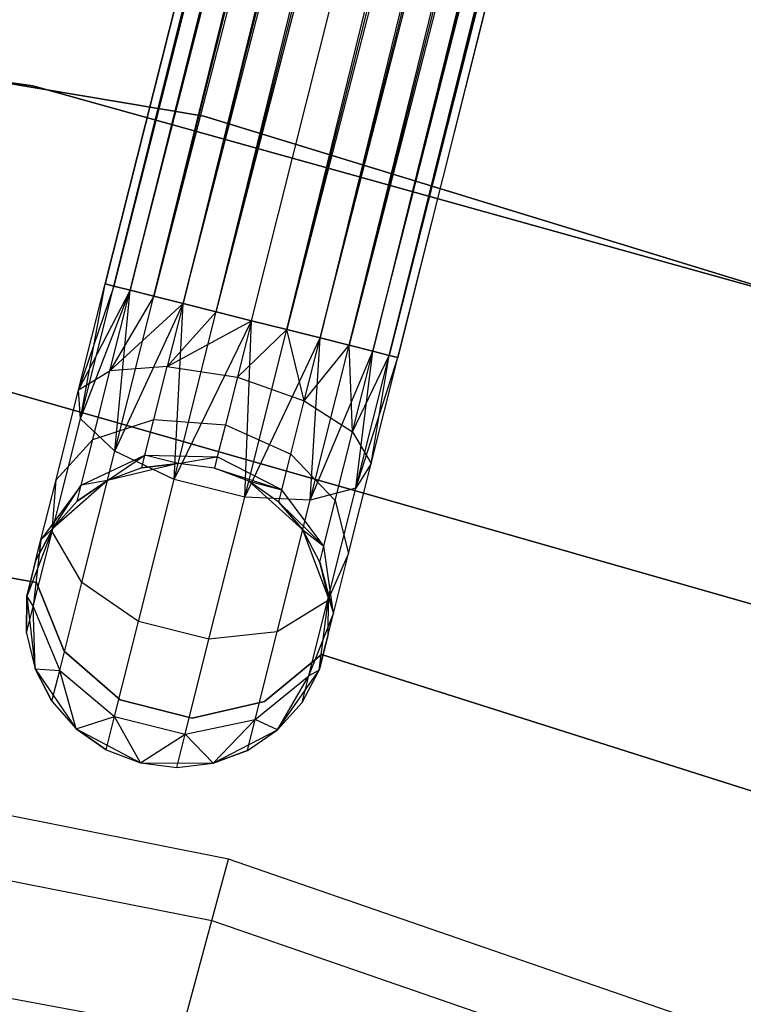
# Model space of a CAD drawing. Extents: x -102 to 101, y -101 to 102.
# Tile 220 of 256: x 8.29 to 13.05, y 37.38 to 43.86. Entities that reach past the tile are written whole.
import ezdxf

# ---------------------------------------------------------------- set-up
doc = ezdxf.new("R2010")
doc.units = 0
doc.header["$LTSCALE"] = 25.4
doc.layers.get('0').update_dxf_attribs({"linetype": 'CONTINUOUS'})

# ---------------------------------------------------------------- blocks, each defined once
blk = doc.blocks.new('NL2500012268_STL')
at = {"color": 0}
for p, q in [((121.3396, 78.4519, 327.3795), (112.2218, 42.1999, 327.6205)), ((112.2218, 42.1999, 327.3795), (121.3396, 78.4519, 327.3795)), ((121.3396, 78.4519, 327.3795), (112.2218, 42.1999, 327.6205)), ((112.2218, 42.1999, 327.3795), (121.3396, 78.4519, 327.3795)), ((112.2218, 42.1999, 327.6205), (121.3955, 78.4378, 327.8546)), ((112.2218, 42.1999, 327.6205), (121.3955, 78.4378, 327.8546)), ((112.2778, 42.1858, 327.1454), (121.3396, 78.4519, 327.3795)), ((112.2778, 42.1858, 327.1454), (121.3396, 78.4519, 327.3795)), ((112.2778, 42.1858, 327.8546), (121.3955, 78.4378, 327.8546)), ((112.2778, 42.1858, 327.8546), (121.3955, 78.4378, 327.8546)), ((121.5042, 78.4105, 326.9319), (112.2778, 42.1858, 327.1454)), ((121.5042, 78.4105, 326.9319), (112.2778, 42.1858, 327.1454)), ((121.3955, 78.4378, 327.8546), (112.3864, 42.1585, 328.0681)), ((121.3955, 78.4378, 327.8546), (112.3864, 42.1585, 328.0681)), ((112.3864, 42.1585, 326.9319), (121.5042, 78.4105, 326.9319)), ((112.3864, 42.1585, 326.9319), (121.5042, 78.4105, 326.9319)), ((112.5415, 42.1195, 326.7515), (121.5042, 78.4105, 326.9319)), ((112.5415, 42.1195, 326.7515), (121.5042, 78.4105, 326.9319)), ((112.3864, 42.1585, 328.0681), (121.6592, 78.3715, 328.2485)), ((112.3864, 42.1585, 328.0681), (121.6592, 78.3715, 328.2485)), ((112.5415, 42.1195, 328.2485), (121.6592, 78.3715, 328.2485)), ((112.5415, 42.1195, 328.2485), (121.6592, 78.3715, 328.2485)), ((121.6592, 78.3715, 328.2485), (112.7339, 42.0711, 328.3855)), ((121.6592, 78.3715, 328.2485), (112.7339, 42.0711, 328.3855)), ((121.8516, 78.3231, 326.6146), (112.5415, 42.1195, 326.7515)), ((121.8516, 78.3231, 326.6146), (112.5415, 42.1195, 326.7515)), ((112.7339, 42.0711, 326.6146), (121.8516, 78.3231, 326.6146)), ((112.7339, 42.0711, 326.6146), (121.8516, 78.3231, 326.6146)), ((112.9525, 42.0162, 326.5291), (121.8516, 78.3231, 326.6146)), ((112.9525, 42.0162, 326.5291), (121.8516, 78.3231, 326.6146)), ((112.7339, 42.0711, 328.3855), (122.0702, 78.2681, 328.4709)), ((112.7339, 42.0711, 328.3855), (122.0702, 78.2681, 328.4709)), ((112.9525, 42.0162, 328.4709), (122.0702, 78.2681, 328.4709)), ((112.9525, 42.0162, 328.4709), (122.0702, 78.2681, 328.4709)), ((112.9525, 42.0162, 326.5291), (122.3023, 78.2097, 326.5)), ((112.9525, 42.0162, 326.5291), (122.3023, 78.2097, 326.5)), ((113.1846, 41.9578, 328.5), (122.3023, 78.2097, 328.5)), ((113.1846, 41.9578, 328.5), (122.3023, 78.2097, 328.5)), ((113.1846, 41.9578, 326.5), (122.3023, 78.2097, 326.5)), ((113.1846, 41.9578, 326.5), (122.3023, 78.2097, 326.5)), ((113.4167, 41.8994, 326.5291), (122.3023, 78.2097, 326.5)), ((113.4167, 41.8994, 326.5291), (122.3023, 78.2097, 326.5)), ((113.4167, 41.8994, 328.4709), (122.5344, 78.1514, 328.4709)), ((113.4167, 41.8994, 328.4709), (122.5344, 78.1514, 328.4709)), ((122.5344, 78.1514, 328.4709), (113.6353, 41.8444, 328.3855)), ((122.5344, 78.1514, 328.4709), (113.6353, 41.8444, 328.3855)), ((122.753, 78.0964, 326.6146), (113.4167, 41.8994, 326.5291)), ((122.753, 78.0964, 326.6146), (113.4167, 41.8994, 326.5291)), ((113.6353, 41.8444, 326.6146), (122.753, 78.0964, 326.6146)), ((113.6353, 41.8444, 326.6146), (122.753, 78.0964, 326.6146)), ((113.8277, 41.796, 326.7515), (122.753, 78.0964, 326.6146)), ((113.8277, 41.796, 326.7515), (122.753, 78.0964, 326.6146)), ((113.6353, 41.8444, 328.3855), (122.9454, 78.048, 328.2485)), ((113.6353, 41.8444, 328.3855), (122.9454, 78.048, 328.2485)), ((113.8277, 41.796, 328.2485), (122.9454, 78.048, 328.2485)), ((113.8277, 41.796, 328.2485), (122.9454, 78.048, 328.2485)), ((122.9454, 78.048, 328.2485), (113.9827, 41.757, 328.0681)), ((122.9454, 78.048, 328.2485), (113.9827, 41.757, 328.0681)), ((123.1004, 78.009, 326.9319), (113.8277, 41.796, 326.7515)), ((123.1004, 78.009, 326.9319), (113.8277, 41.796, 326.7515)), ((113.9827, 41.757, 326.9319), (123.1004, 78.009, 326.9319)), ((113.9827, 41.757, 326.9319), (123.1004, 78.009, 326.9319)), ((113.9827, 41.757, 328.0681), (123.2091, 77.9817, 327.8546)), ((113.9827, 41.757, 328.0681), (123.2091, 77.9817, 327.8546)), ((114.0913, 41.7297, 327.1454), (123.1004, 78.009, 326.9319)), ((114.0913, 41.7297, 327.1454), (123.1004, 78.009, 326.9319)), ((114.0913, 41.7297, 327.8546), (123.2091, 77.9817, 327.8546)), ((114.0913, 41.7297, 327.8546), (123.2091, 77.9817, 327.8546)), ((123.265, 77.9676, 327.3795), (114.0913, 41.7297, 327.1454)), ((123.265, 77.9676, 327.3795), (114.0913, 41.7297, 327.1454)), ((123.2091, 77.9817, 327.8546), (114.1473, 41.7156, 327.6205)), ((123.2091, 77.9817, 327.8546), (114.1473, 41.7156, 327.6205)), ((114.1473, 41.7156, 327.3795), (123.265, 77.9676, 327.3795)), ((114.1473, 41.7156, 327.6205), (123.265, 77.9676, 327.3795)), ((114.1473, 41.7156, 327.6205), (123.265, 77.9676, 327.3795)), ((114.1473, 41.7156, 327.3795), (123.265, 77.9676, 327.3795)), ((111.7448, 43.5027, 336), (105.9879, 44.3181, 336)), ((105.9879, 44.3181, 328.5), (111.7448, 43.5027, 328.5)), ((111.7448, 43.5027, 336), (105.9879, 44.3181, 336)), ((105.9879, 44.3181, 328.5), (111.7448, 43.5027, 328.5)), ((112.8708, 43.3033, 336), (107.1303, 44.2674, 336)), ((107.1303, 44.2674, 337), (112.8708, 43.3033, 337)), ((112.8708, 43.3033, 336), (107.1303, 44.2674, 336)), ((107.1303, 44.2674, 337), (112.8708, 43.3033, 337)), ((117.346, 41.9429, 336), (111.7448, 43.5027, 336)), ((111.7448, 43.5027, 328.5), (117.346, 41.9429, 328.5)), ((111.7448, 43.5027, 336), (111.7448, 43.5027, 328.5)), ((117.346, 41.9429, 336), (111.7448, 43.5027, 336)), ((111.7448, 43.5027, 328.5), (117.346, 41.9429, 328.5)), ((111.7448, 43.5027, 336), (111.7448, 43.5027, 328.5)), ((118.4364, 41.5982, 336), (112.8708, 43.3033, 336)), ((112.8708, 43.3033, 336), (112.8708, 43.3033, 337)), ((112.8708, 43.3033, 337), (118.4364, 41.5982, 337)), ((112.8708, 43.3033, 336), (112.8708, 43.3033, 337)), ((118.4364, 41.5982, 336), (112.8708, 43.3033, 336)), ((112.8708, 43.3033, 337), (118.4364, 41.5982, 337)), ((112.0464, 41.5024, 327.7636), (112.2218, 42.1999, 327.3795)), ((112.0464, 41.5024, 327.7636), (112.2218, 42.1999, 327.6205)), ((112.0464, 41.5024, 327.7636), (112.2218, 42.1999, 327.3795)), ((112.0464, 41.5024, 327.7636), (112.2218, 42.1999, 327.6205)), ((112.2778, 42.1858, 327.8546), (112.0464, 41.5024, 327.7636)), ((112.2778, 42.1858, 327.8546), (112.0464, 41.5024, 327.7636)), ((112.058, 41.312, 327.3246), (112.2218, 42.1999, 327.3795)), ((112.058, 41.312, 327.3246), (112.2218, 42.1999, 327.3795)), ((112.058, 41.312, 327.3246), (112.2778, 42.1858, 327.1454)), ((112.058, 41.312, 327.3246), (112.2778, 42.1858, 327.1454)), ((112.2218, 42.1999, 327.3795), (112.2778, 42.1858, 327.1454)), ((112.2778, 42.1858, 327.8546), (112.2218, 42.1999, 327.6205)), ((112.2778, 42.1858, 327.8546), (112.2218, 42.1999, 327.6205)), ((112.2218, 42.1999, 327.3795), (112.2778, 42.1858, 327.1454)), ((112.2778, 42.1858, 327.1454), (112.3864, 42.1585, 326.9319)), ((112.3864, 42.1585, 328.0681), (112.2778, 42.1858, 327.8546)), ((112.3864, 42.1585, 328.0681), (112.2778, 42.1858, 327.8546)), ((112.2778, 42.1858, 327.1454), (112.3864, 42.1585, 326.9319)), ((112.3864, 42.1585, 328.0681), (112.0464, 41.5024, 327.7636)), ((112.3864, 42.1585, 328.0681), (112.0464, 41.5024, 327.7636)), ((112.058, 41.312, 327.3246), (112.3864, 42.1585, 326.9319)), ((112.058, 41.312, 327.3246), (112.3864, 42.1585, 326.9319)), ((112.2528, 41.6271, 328.1771), (112.3864, 42.1585, 328.0681)), ((112.2528, 41.6271, 328.1771), (112.3864, 42.1585, 328.0681)), ((112.5415, 42.1195, 328.2485), (112.2528, 41.6271, 328.1771)), ((112.5415, 42.1195, 328.2485), (112.2528, 41.6271, 328.1771)), ((112.2849, 41.0995, 326.9607), (112.3864, 42.1585, 326.9319)), ((112.2849, 41.0995, 326.9607), (112.3864, 42.1585, 326.9319)), ((112.2849, 41.0995, 326.9607), (112.5415, 42.1195, 326.7515)), ((112.2849, 41.0995, 326.9607), (112.5415, 42.1195, 326.7515)), ((112.3864, 42.1585, 326.9319), (112.5415, 42.1195, 326.7515)), ((112.5415, 42.1195, 328.2485), (112.3864, 42.1585, 328.0681)), ((112.5415, 42.1195, 328.2485), (112.3864, 42.1585, 328.0681)), ((112.3864, 42.1585, 326.9319), (112.5415, 42.1195, 326.7515)), ((112.5415, 42.1195, 326.7515), (112.7339, 42.0711, 326.6146)), ((112.7339, 42.0711, 328.3855), (112.5415, 42.1195, 328.2485)), ((112.7339, 42.0711, 328.3855), (112.5415, 42.1195, 328.2485)), ((112.5415, 42.1195, 326.7515), (112.7339, 42.0711, 326.6146)), ((112.7339, 42.0711, 328.3855), (112.2528, 41.6271, 328.1771)), ((112.7339, 42.0711, 328.3855), (112.2528, 41.6271, 328.1771)), ((112.2849, 41.0995, 326.9607), (112.7339, 42.0711, 326.6146)), ((112.2849, 41.0995, 326.9607), (112.7339, 42.0711, 326.6146)), ((112.7339, 42.0711, 328.3855), (112.6298, 41.6575, 328.4703)), ((112.7339, 42.0711, 328.3855), (112.6298, 41.6575, 328.4703)), ((112.6752, 40.9136, 326.7552), (112.7339, 42.0711, 326.6146)), ((112.6752, 40.9136, 326.7552), (112.7339, 42.0711, 326.6146)), ((112.7339, 42.0711, 326.6146), (112.9525, 42.0162, 326.5291)), ((112.9525, 42.0162, 328.4709), (112.7339, 42.0711, 328.3855)), ((112.9525, 42.0162, 328.4709), (112.7339, 42.0711, 328.3855)), ((112.7339, 42.0711, 326.6146), (112.9525, 42.0162, 326.5291)), ((112.9525, 42.0162, 328.4709), (112.6298, 41.6575, 328.4703)), ((112.9525, 42.0162, 328.4709), (112.6298, 41.6575, 328.4703)), ((112.6752, 40.9136, 326.7552), (112.9525, 42.0162, 326.5291)), ((112.6752, 40.9136, 326.7552), (112.9525, 42.0162, 326.5291)), ((112.9525, 42.0162, 326.5291), (113.1846, 41.9578, 326.5)), ((113.1846, 41.9578, 328.5), (112.9525, 42.0162, 328.4709)), ((113.1846, 41.9578, 328.5), (112.9525, 42.0162, 328.4709)), ((112.9525, 42.0162, 326.5291), (113.1846, 41.9578, 326.5)), ((112.6298, 41.6575, 328.4703), (113.1846, 41.9578, 328.5)), ((112.6298, 41.6575, 328.4703), (113.1846, 41.9578, 328.5)), ((112.6752, 40.9136, 326.7552), (113.1846, 41.9578, 326.5)), ((112.6752, 40.9136, 326.7552), (113.1846, 41.9578, 326.5)), ((113.1846, 41.9578, 328.5), (113.0912, 41.5867, 328.5761)), ((113.1846, 41.9578, 328.5), (113.0912, 41.5867, 328.5761)), ((113.1393, 40.7968, 326.7552), (113.1846, 41.9578, 326.5)), ((113.1393, 40.7968, 326.7552), (113.1846, 41.9578, 326.5)), ((113.4167, 41.8994, 328.4709), (113.1846, 41.9578, 328.5)), ((113.1846, 41.9578, 326.5), (113.4167, 41.8994, 326.5291)), ((113.4167, 41.8994, 328.4709), (113.1846, 41.9578, 328.5)), ((113.1846, 41.9578, 326.5), (113.4167, 41.8994, 326.5291)), ((113.0912, 41.5867, 328.5761), (113.4167, 41.8994, 328.4709)), ((113.0912, 41.5867, 328.5761), (113.4167, 41.8994, 328.4709)), ((113.1393, 40.7968, 326.7552), (113.4167, 41.8994, 326.5291)), ((113.1393, 40.7968, 326.7552), (113.4167, 41.8994, 326.5291)), ((113.5312, 41.4308, 328.4703), (113.4167, 41.8994, 328.4709)), ((113.5312, 41.4308, 328.4703), (113.4167, 41.8994, 328.4709)), ((113.6353, 41.8444, 328.3855), (113.4167, 41.8994, 328.4709)), ((113.4167, 41.8994, 326.5291), (113.6353, 41.8444, 326.6146)), ((113.4167, 41.8994, 326.5291), (113.6353, 41.8444, 326.6146)), ((113.6353, 41.8444, 328.3855), (113.4167, 41.8994, 328.4709)), ((113.1393, 40.7968, 326.7552), (113.6353, 41.8444, 326.6146)), ((113.1393, 40.7968, 326.7552), (113.6353, 41.8444, 326.6146)), ((113.5312, 41.4308, 328.4703), (113.6353, 41.8444, 328.3855)), ((113.5312, 41.4308, 328.4703), (113.6353, 41.8444, 328.3855)), ((113.5312, 41.4308, 328.4703), (113.8277, 41.796, 328.2485)), ((113.5312, 41.4308, 328.4703), (113.8277, 41.796, 328.2485)), ((113.5711, 40.776, 326.9607), (113.6353, 41.8444, 326.6146)), ((113.5711, 40.776, 326.9607), (113.6353, 41.8444, 326.6146)), ((113.5711, 40.776, 326.9607), (113.8277, 41.796, 326.7515)), ((113.5711, 40.776, 326.9607), (113.8277, 41.796, 326.7515)), ((113.8277, 41.796, 328.2485), (113.6353, 41.8444, 328.3855)), ((113.6353, 41.8444, 326.6146), (113.8277, 41.796, 326.7515)), ((113.6353, 41.8444, 326.6146), (113.8277, 41.796, 326.7515)), ((113.8277, 41.796, 328.2485), (113.6353, 41.8444, 328.3855)), ((113.849, 41.2256, 328.1771), (113.8277, 41.796, 328.2485)), ((113.849, 41.2256, 328.1771), (113.8277, 41.796, 328.2485)), ((113.9827, 41.757, 328.0681), (113.8277, 41.796, 328.2485)), ((113.8277, 41.796, 326.7515), (113.9827, 41.757, 326.9319)), ((113.8277, 41.796, 326.7515), (113.9827, 41.757, 326.9319)), ((113.9827, 41.757, 328.0681), (113.8277, 41.796, 328.2485)), ((113.5711, 40.776, 326.9607), (113.9827, 41.757, 326.9319)), ((113.5711, 40.776, 326.9607), (113.9827, 41.757, 326.9319)), ((113.849, 41.2256, 328.1771), (113.9827, 41.757, 328.0681)), ((113.849, 41.2256, 328.1771), (113.9827, 41.757, 328.0681)), ((113.849, 41.2256, 328.1771), (114.0913, 41.7297, 327.8546)), ((113.849, 41.2256, 328.1771), (114.0913, 41.7297, 327.8546)), ((113.8716, 40.8559, 327.3246), (113.9827, 41.757, 326.9319)), ((113.8716, 40.8559, 327.3246), (113.9827, 41.757, 326.9319)), ((113.8716, 40.8559, 327.3246), (114.0913, 41.7297, 327.1454)), ((113.8716, 40.8559, 327.3246), (114.0913, 41.7297, 327.1454)), ((113.9719, 41.0181, 327.7636), (114.0913, 41.7297, 327.8546)), ((113.9719, 41.0181, 327.7636), (114.0913, 41.7297, 327.8546)), ((114.0913, 41.7297, 327.8546), (113.9827, 41.757, 328.0681)), ((113.9827, 41.757, 326.9319), (114.0913, 41.7297, 327.1454)), ((113.9827, 41.757, 326.9319), (114.0913, 41.7297, 327.1454)), ((114.0913, 41.7297, 327.8546), (113.9827, 41.757, 328.0681)), ((114.1473, 41.7156, 327.6205), (114.0913, 41.7297, 327.8546)), ((114.0913, 41.7297, 327.1454), (114.1473, 41.7156, 327.3795)), ((114.0913, 41.7297, 327.1454), (114.1473, 41.7156, 327.3795)), ((114.1473, 41.7156, 327.6205), (114.0913, 41.7297, 327.8546)), ((113.8716, 40.8559, 327.3246), (114.1473, 41.7156, 327.3795)), ((113.8716, 40.8559, 327.3246), (114.1473, 41.7156, 327.3795)), ((113.9719, 41.0181, 327.7636), (114.1473, 41.7156, 327.6205)), ((113.9719, 41.0181, 327.7636), (114.1473, 41.7156, 327.3795)), ((113.9719, 41.0181, 327.7636), (114.1473, 41.7156, 327.6205)), ((113.9719, 41.0181, 327.7636), (114.1473, 41.7156, 327.3795)), ((112.0464, 41.5024, 327.7636), (112.2528, 41.6271, 328.1771)), ((112.0464, 41.5024, 327.7636), (112.2528, 41.6271, 328.1771)), ((112.1395, 41.1766, 328.4875), (112.2528, 41.6271, 328.1771)), ((112.1395, 41.1766, 328.4875), (112.2528, 41.6271, 328.1771)), ((112.6298, 41.6575, 328.4703), (112.2528, 41.6271, 328.1771)), ((112.6298, 41.6575, 328.4703), (112.2528, 41.6271, 328.1771)), ((112.5416, 41.3068, 328.7119), (112.6298, 41.6575, 328.4703)), ((112.5416, 41.3068, 328.7119), (112.6298, 41.6575, 328.4703)), ((112.6298, 41.6575, 328.4703), (113.0912, 41.5867, 328.5761)), ((112.6298, 41.6575, 328.4703), (113.0912, 41.5867, 328.5761)), ((113.0912, 41.5867, 328.5761), (113.0121, 41.272, 328.7929)), ((113.0912, 41.5867, 328.5761), (113.0121, 41.272, 328.7929)), ((113.0912, 41.5867, 328.5761), (113.5312, 41.4308, 328.4703)), ((113.0912, 41.5867, 328.5761), (113.5312, 41.4308, 328.4703)), ((111.5667, 41.496, 336), (117.0188, 39.9367, 336)), ((117.0188, 39.9367, 328.5), (111.5667, 41.496, 328.5)), ((117.0188, 39.9367, 328.5), (111.5667, 41.496, 328.5)), ((111.5667, 41.496, 336), (117.0188, 39.9367, 336)), ((111.8977, 40.9111, 328.171), (112.0464, 41.5024, 327.7636)), ((111.8977, 40.9111, 328.171), (112.0464, 41.5024, 327.7636)), ((112.058, 41.312, 327.3246), (112.0464, 41.5024, 327.7636)), ((112.058, 41.312, 327.3246), (112.0464, 41.5024, 327.7636)), ((113.443, 41.0801, 328.7119), (113.5312, 41.4308, 328.4703)), ((113.443, 41.0801, 328.7119), (113.5312, 41.4308, 328.4703)), ((113.5312, 41.4308, 328.4703), (113.849, 41.2256, 328.1771)), ((113.5312, 41.4308, 328.4703), (113.849, 41.2256, 328.1771)), ((111.8717, 40.5712, 327.8351), (112.058, 41.312, 327.3246)), ((111.8717, 40.5712, 327.8351), (112.058, 41.312, 327.3246)), ((112.2849, 41.0995, 326.9607), (112.058, 41.312, 327.3246)), ((112.2849, 41.0995, 326.9607), (112.058, 41.312, 327.3246)), ((112.1395, 41.1766, 328.4875), (112.5416, 41.3068, 328.7119)), ((112.1395, 41.1766, 328.4875), (112.5416, 41.3068, 328.7119)), ((112.4827, 41.0725, 329.0735), (112.5416, 41.3068, 328.7119)), ((112.4827, 41.0725, 329.0735), (112.5416, 41.3068, 328.7119)), ((112.5416, 41.3068, 328.7119), (113.0121, 41.272, 328.7929)), ((112.5416, 41.3068, 328.7119), (113.0121, 41.272, 328.7929)), ((113.0121, 41.272, 328.7929), (112.9592, 41.0618, 329.1173)), ((113.0121, 41.272, 328.7929), (112.9592, 41.0618, 329.1173)), ((113.0121, 41.272, 328.7929), (113.443, 41.0801, 328.7119)), ((113.0121, 41.272, 328.7929), (113.443, 41.0801, 328.7119)), ((113.7357, 40.7751, 328.4875), (113.849, 41.2256, 328.1771)), ((113.7357, 40.7751, 328.4875), (113.849, 41.2256, 328.1771)), ((113.849, 41.2256, 328.1771), (113.9719, 41.0181, 327.7636)), ((113.849, 41.2256, 328.1771), (113.9719, 41.0181, 327.7636)), ((111.8977, 40.9111, 328.171), (112.1395, 41.1766, 328.4875)), ((111.8977, 40.9111, 328.171), (112.1395, 41.1766, 328.4875)), ((112.0638, 40.8755, 328.952), (112.1395, 41.1766, 328.4875)), ((112.0638, 40.8755, 328.952), (112.1395, 41.1766, 328.4875)), ((112.0674, 40.2347, 327.5565), (112.2849, 41.0995, 326.9607)), ((112.0674, 40.2347, 327.5565), (112.2849, 41.0995, 326.9607)), ((112.6752, 40.9136, 326.7552), (112.2849, 41.0995, 326.9607)), ((112.6752, 40.9136, 326.7552), (112.2849, 41.0995, 326.9607)), ((113.3841, 40.8458, 329.0735), (113.443, 41.0801, 328.7119)), ((113.3841, 40.8458, 329.0735), (113.443, 41.0801, 328.7119)), ((113.443, 41.0801, 328.7119), (113.7357, 40.7751, 328.4875)), ((113.443, 41.0801, 328.7119), (113.7357, 40.7751, 328.4875)), ((112.0638, 40.8755, 328.952), (112.4827, 41.0725, 329.0735)), ((112.0638, 40.8755, 328.952), (112.4827, 41.0725, 329.0735)), ((112.2362, 40.9058, 329.5), (112.4827, 41.0725, 329.0735)), ((112.2362, 40.9058, 329.5), (112.4827, 41.0725, 329.0735)), ((112.7015, 41.0182, 335), (112.2362, 40.9058, 335)), ((112.7015, 41.0182, 335), (112.2362, 40.9058, 335)), ((112.462, 40.9902, 329.5), (112.4827, 41.0725, 329.0735)), ((112.462, 40.9902, 329.5), (112.4827, 41.0725, 329.0735)), ((112.7015, 41.0182, 329.5), (112.462, 40.9902, 329.5)), ((112.462, 40.9902, 329.5), (112.7015, 41.0182, 335)), ((112.462, 40.9902, 329.5), (112.7015, 41.0182, 335)), ((112.7015, 41.0182, 329.5), (112.462, 40.9902, 329.5)), ((112.7015, 41.0182, 329.5), (112.4827, 41.0725, 329.0735)), ((112.4827, 41.0725, 329.0735), (112.9592, 41.0618, 329.1173)), ((112.4827, 41.0725, 329.0735), (112.9592, 41.0618, 329.1173)), ((112.7015, 41.0182, 329.5), (112.4827, 41.0725, 329.0735)), ((112.7015, 41.0182, 329.5), (112.9592, 41.0618, 329.1173)), ((112.7015, 41.0182, 329.5), (112.9592, 41.0618, 329.1173)), ((112.9407, 40.988, 335), (112.7015, 41.0182, 335)), ((112.9407, 40.988, 329.5), (112.7015, 41.0182, 329.5)), ((112.7015, 41.0182, 329.5), (112.7015, 41.0182, 335)), ((112.9407, 40.988, 335), (112.7015, 41.0182, 335)), ((112.7015, 41.0182, 329.5), (112.7015, 41.0182, 335)), ((112.9407, 40.988, 329.5), (112.7015, 41.0182, 329.5)), ((112.9592, 41.0618, 329.1173), (112.9407, 40.988, 329.5)), ((112.9592, 41.0618, 329.1173), (112.9407, 40.988, 329.5)), ((113.3841, 40.8458, 329.0735), (112.9592, 41.0618, 329.1173)), ((113.3841, 40.8458, 329.0735), (112.9592, 41.0618, 329.1173)), ((113.8231, 40.4268, 328.171), (113.9719, 41.0181, 327.7636)), ((113.8231, 40.4268, 328.171), (113.9719, 41.0181, 327.7636)), ((113.9719, 41.0181, 327.7636), (113.8716, 40.8559, 327.3246)), ((113.9719, 41.0181, 327.7636), (113.8716, 40.8559, 327.3246)), ((112.462, 40.9902, 329.5), (112.2362, 40.9058, 335)), ((112.462, 40.9902, 329.5), (112.2362, 40.9058, 329.5)), ((112.462, 40.9902, 329.5), (112.2362, 40.9058, 335)), ((112.462, 40.9902, 329.5), (112.2362, 40.9058, 329.5)), ((113.1656, 40.9014, 335), (112.9407, 40.988, 335)), ((113.1656, 40.9014, 329.5), (112.9407, 40.988, 329.5)), ((112.9407, 40.988, 329.5), (112.9407, 40.988, 335)), ((113.1656, 40.9014, 335), (112.9407, 40.988, 335)), ((112.9407, 40.988, 329.5), (112.9407, 40.988, 335)), ((112.9407, 40.988, 329.5), (113.3841, 40.8458, 329.0735)), ((113.1656, 40.9014, 329.5), (112.9407, 40.988, 329.5)), ((112.9407, 40.988, 329.5), (113.3841, 40.8458, 329.0735)), ((111.7983, 40.516, 328.7808), (111.8977, 40.9111, 328.171)), ((111.7983, 40.516, 328.7808), (111.8977, 40.9111, 328.171)), ((111.8717, 40.5712, 327.8351), (111.8977, 40.9111, 328.171)), ((111.8717, 40.5712, 327.8351), (111.8977, 40.9111, 328.171)), ((112.2362, 40.9058, 335), (111.8765, 40.5901, 335)), ((112.2362, 40.9058, 335), (111.8765, 40.5901, 335)), ((112.2362, 40.9058, 329.5), (112.0372, 40.7698, 329.5)), ((112.0372, 40.7698, 329.5), (112.2362, 40.9058, 335)), ((112.0372, 40.7698, 329.5), (112.2362, 40.9058, 335)), ((112.2362, 40.9058, 329.5), (112.0372, 40.7698, 329.5)), ((112.2362, 40.9058, 329.5), (112.0638, 40.8755, 328.952)), ((112.2362, 40.9058, 329.5), (112.0638, 40.8755, 328.952)), ((112.2362, 40.9058, 329.5), (112.2362, 40.9058, 335)), ((112.2362, 40.9058, 329.5), (112.2362, 40.9058, 335)), ((112.4401, 39.9788, 327.3992), (112.6752, 40.9136, 326.7552)), ((112.4401, 39.9788, 327.3992), (112.6752, 40.9136, 326.7552)), ((113.1393, 40.7968, 326.7552), (112.6752, 40.9136, 326.7552)), ((113.1393, 40.7968, 326.7552), (112.6752, 40.9136, 326.7552)), ((113.5224, 40.5823, 335), (113.1656, 40.9014, 335)), ((113.3634, 40.7635, 329.5), (113.1656, 40.9014, 335)), ((113.5224, 40.5823, 335), (113.1656, 40.9014, 335)), ((113.3634, 40.7635, 329.5), (113.1656, 40.9014, 335)), ((113.3634, 40.7635, 329.5), (113.1656, 40.9014, 329.5)), ((113.1656, 40.9014, 329.5), (113.1656, 40.9014, 335)), ((113.1656, 40.9014, 329.5), (113.1656, 40.9014, 335)), ((113.1656, 40.9014, 329.5), (113.3841, 40.8458, 329.0735)), ((113.1656, 40.9014, 329.5), (113.3841, 40.8458, 329.0735)), ((113.3634, 40.7635, 329.5), (113.1656, 40.9014, 329.5)), ((112.0638, 40.8755, 328.952), (111.7983, 40.516, 328.7808)), ((112.0638, 40.8755, 328.952), (111.7983, 40.516, 328.7808)), ((111.8765, 40.5901, 329.5), (112.0638, 40.8755, 328.952)), ((111.8765, 40.5901, 329.5), (112.0638, 40.8755, 328.952)), ((112.0372, 40.7698, 329.5), (112.0638, 40.8755, 328.952)), ((112.0372, 40.7698, 329.5), (112.0638, 40.8755, 328.952)), ((113.3634, 40.7635, 329.5), (113.3841, 40.8458, 329.0735)), ((113.3634, 40.7635, 329.5), (113.3841, 40.8458, 329.0735)), ((113.66, 40.4741, 328.952), (113.3841, 40.8458, 329.0735)), ((113.66, 40.4741, 328.952), (113.3841, 40.8458, 329.0735)), ((113.8716, 40.8559, 327.3246), (113.5711, 40.776, 326.9607)), ((113.8716, 40.8559, 327.3246), (113.5711, 40.776, 326.9607)), ((113.6852, 40.115, 327.8351), (113.8716, 40.8559, 327.3246)), ((113.6852, 40.115, 327.8351), (113.8716, 40.8559, 327.3246)), ((108.6742, 40.8124, 335), (111.7681, 40.2342, 335)), ((111.7681, 40.2342, 333), (108.6742, 40.8124, 333)), ((111.7681, 40.2342, 333), (108.6742, 40.8124, 333)), ((108.6742, 40.8124, 335), (111.7681, 40.2342, 335)), ((112.0372, 40.7698, 329.5), (111.8765, 40.5901, 335)), ((112.0372, 40.7698, 329.5), (111.8765, 40.5901, 329.5)), ((112.0372, 40.7698, 329.5), (111.8765, 40.5901, 335)), ((112.0372, 40.7698, 329.5), (111.8765, 40.5901, 329.5)), ((112.9042, 39.8621, 327.3992), (113.1393, 40.7968, 326.7552)), ((112.9042, 39.8621, 327.3992), (113.1393, 40.7968, 326.7552)), ((113.5711, 40.776, 326.9607), (113.1393, 40.7968, 326.7552)), ((113.5711, 40.776, 326.9607), (113.1393, 40.7968, 326.7552)), ((113.3536, 39.9112, 327.5565), (113.5711, 40.776, 326.9607)), ((113.3536, 39.9112, 327.5565), (113.5711, 40.776, 326.9607)), ((113.5224, 40.5823, 329.5), (113.3634, 40.7635, 329.5)), ((113.3634, 40.7635, 329.5), (113.5224, 40.5823, 335)), ((113.3634, 40.7635, 329.5), (113.5224, 40.5823, 335)), ((113.3634, 40.7635, 329.5), (113.66, 40.4741, 328.952)), ((113.5224, 40.5823, 329.5), (113.3634, 40.7635, 329.5)), ((113.3634, 40.7635, 329.5), (113.66, 40.4741, 328.952)), ((113.66, 40.4741, 328.952), (113.7357, 40.7751, 328.4875)), ((113.66, 40.4741, 328.952), (113.7357, 40.7751, 328.4875)), ((113.7357, 40.7751, 328.4875), (113.8231, 40.4268, 328.171)), ((113.7357, 40.7751, 328.4875), (113.8231, 40.4268, 328.171)), ((111.8765, 40.5901, 335), (111.7046, 40.1434, 335)), ((111.8765, 40.5901, 335), (111.7046, 40.1434, 335)), ((111.7472, 40.0762, 328.5989), (111.8717, 40.5712, 327.8351)), ((111.7472, 40.0762, 328.5989), (111.8717, 40.5712, 327.8351)), ((111.8765, 40.5901, 329.5), (111.7634, 40.3772, 329.5)), ((111.7634, 40.3772, 329.5), (111.8765, 40.5901, 335)), ((111.7634, 40.3772, 329.5), (111.8765, 40.5901, 335)), ((111.8765, 40.5901, 329.5), (111.7634, 40.3772, 329.5)), ((111.8765, 40.5901, 329.5), (111.7983, 40.516, 328.7808)), ((111.8765, 40.5901, 329.5), (111.7983, 40.516, 328.7808)), ((112.0674, 40.2347, 327.5565), (111.8717, 40.5712, 327.8351)), ((112.0674, 40.2347, 327.5565), (111.8717, 40.5712, 327.8351)), ((111.8765, 40.5901, 329.5), (111.8765, 40.5901, 335)), ((111.8765, 40.5901, 329.5), (111.8765, 40.5901, 335)), ((113.69, 40.134, 335), (113.5224, 40.5823, 335)), ((113.6334, 40.3684, 329.5), (113.5224, 40.5823, 335)), ((113.69, 40.134, 335), (113.5224, 40.5823, 335)), ((113.6334, 40.3684, 329.5), (113.5224, 40.5823, 329.5)), ((113.5224, 40.5823, 329.5), (113.5224, 40.5823, 335)), ((113.6334, 40.3684, 329.5), (113.5224, 40.5823, 335)), ((113.5224, 40.5823, 329.5), (113.5224, 40.5823, 335)), ((113.5224, 40.5823, 329.5), (113.66, 40.4741, 328.952)), ((113.5224, 40.5823, 329.5), (113.66, 40.4741, 328.952)), ((113.6334, 40.3684, 329.5), (113.5224, 40.5823, 329.5)), ((111.7046, 40.1434, 329.5), (111.7983, 40.516, 328.7808)), ((111.7046, 40.1434, 329.5), (111.7983, 40.516, 328.7808)), ((111.7983, 40.516, 328.7808), (111.7472, 40.0762, 328.5989)), ((111.7983, 40.516, 328.7808), (111.7472, 40.0762, 328.5989)), ((111.7634, 40.3772, 329.5), (111.7983, 40.516, 328.7808)), ((111.7634, 40.3772, 329.5), (111.7983, 40.516, 328.7808)), ((113.6334, 40.3684, 329.5), (113.66, 40.4741, 328.952)), ((113.6334, 40.3684, 329.5), (113.66, 40.4741, 328.952)), ((113.7238, 40.0317, 328.7808), (113.66, 40.4741, 328.952)), ((113.7238, 40.0317, 328.7808), (113.66, 40.4741, 328.952)), ((111.7634, 40.3772, 329.5), (111.7046, 40.1434, 335)), ((111.7634, 40.3772, 329.5), (111.7046, 40.1434, 335)), ((113.69, 40.134, 329.5), (113.6334, 40.3684, 329.5)), ((113.6334, 40.3684, 329.5), (113.69, 40.134, 335)), ((113.6334, 40.3684, 329.5), (113.69, 40.134, 335)), ((113.6334, 40.3684, 329.5), (113.7238, 40.0317, 328.7808)), ((113.6334, 40.3684, 329.5), (113.7238, 40.0317, 328.7808)), ((113.69, 40.134, 329.5), (113.6334, 40.3684, 329.5)), ((113.8231, 40.4268, 328.171), (113.6852, 40.115, 327.8351)), ((113.8231, 40.4268, 328.171), (113.6852, 40.115, 327.8351)), ((113.7238, 40.0317, 328.7808), (113.8231, 40.4268, 328.171)), ((113.7238, 40.0317, 328.7808), (113.8231, 40.4268, 328.171)), ((111.7681, 40.2342, 335), (111.7681, 40.2342, 333)), ((111.7681, 40.2342, 335), (111.7681, 40.2342, 333)), ((111.7681, 40.2342, 335), (111.952, 39.7823, 335)), ((111.952, 39.7823, 333), (111.7681, 40.2342, 333)), ((111.952, 39.7823, 333), (111.7681, 40.2342, 333)), ((111.7681, 40.2342, 335), (111.952, 39.7823, 335)), ((111.9221, 39.6569, 328.4482), (112.0674, 40.2347, 327.5565)), ((111.9221, 39.6569, 328.4482), (112.0674, 40.2347, 327.5565)), ((112.4401, 39.9788, 327.3992), (112.0674, 40.2347, 327.5565)), ((112.4401, 39.9788, 327.3992), (112.0674, 40.2347, 327.5565)), ((111.7046, 40.1434, 329.5), (111.7035, 39.9024, 329.5)), ((111.7035, 39.9024, 329.5), (111.7046, 40.1434, 335)), ((111.7035, 39.9024, 329.5), (111.7046, 40.1434, 335)), ((111.7046, 40.1434, 329.5), (111.7035, 39.9024, 329.5)), ((111.7046, 40.1434, 335), (111.7601, 39.668, 335)), ((111.7046, 40.1434, 329.5), (111.7046, 40.1434, 335)), ((111.7046, 40.1434, 329.5), (111.7046, 40.1434, 335)), ((111.7046, 40.1434, 335), (111.7601, 39.668, 335)), ((111.7046, 40.1434, 329.5), (111.7472, 40.0762, 328.5989)), ((111.7046, 40.1434, 329.5), (111.7472, 40.0762, 328.5989)), ((113.6852, 40.115, 327.8351), (113.3536, 39.9112, 327.5565)), ((113.6852, 40.115, 327.8351), (113.3536, 39.9112, 327.5565)), ((113.5607, 39.62, 328.5989), (113.6852, 40.115, 327.8351)), ((113.5607, 39.62, 328.5989), (113.6852, 40.115, 327.8351)), ((113.6301, 39.6592, 335), (113.69, 40.134, 335)), ((113.6301, 39.6592, 335), (113.69, 40.134, 335)), ((113.6889, 39.8929, 329.5), (113.69, 40.134, 335)), ((113.6889, 39.8929, 329.5), (113.69, 40.134, 329.5)), ((113.6889, 39.8929, 329.5), (113.69, 40.134, 335)), ((113.6889, 39.8929, 329.5), (113.69, 40.134, 329.5)), ((113.69, 40.134, 329.5), (113.69, 40.134, 335)), ((113.69, 40.134, 329.5), (113.69, 40.134, 335)), ((113.69, 40.134, 329.5), (113.7238, 40.0317, 328.7808)), ((113.69, 40.134, 329.5), (113.7238, 40.0317, 328.7808)), ((111.7035, 39.9024, 329.5), (111.7472, 40.0762, 328.5989)), ((111.7035, 39.9024, 329.5), (111.7472, 40.0762, 328.5989)), ((111.7601, 39.668, 329.5), (111.7472, 40.0762, 328.5989)), ((111.7472, 40.0762, 328.5989), (111.9221, 39.6569, 328.4482)), ((111.7601, 39.668, 329.5), (111.7472, 40.0762, 328.5989)), ((111.7472, 40.0762, 328.5989), (111.9221, 39.6569, 328.4482)), ((112.283, 39.3543, 328.3631), (112.4401, 39.9788, 327.3992)), ((112.283, 39.3543, 328.3631), (112.4401, 39.9788, 327.3992)), ((112.9042, 39.8621, 327.3992), (112.4401, 39.9788, 327.3992)), ((112.9042, 39.8621, 327.3992), (112.4401, 39.9788, 327.3992)), ((113.5607, 39.62, 328.5989), (113.7238, 40.0317, 328.7808)), ((113.5607, 39.62, 328.5989), (113.7238, 40.0317, 328.7808)), ((113.6301, 39.6592, 329.5), (113.7238, 40.0317, 328.7808)), ((113.6301, 39.6592, 329.5), (113.7238, 40.0317, 328.7808)), ((113.6889, 39.8929, 329.5), (113.7238, 40.0317, 328.7808)), ((113.6889, 39.8929, 329.5), (113.7238, 40.0317, 328.7808)), ((111.7035, 39.9024, 329.5), (111.7601, 39.668, 335)), ((111.7035, 39.9024, 329.5), (111.7601, 39.668, 329.5)), ((111.7035, 39.9024, 329.5), (111.7601, 39.668, 335)), ((111.7035, 39.9024, 329.5), (111.7601, 39.668, 329.5)), ((112.7472, 39.2375, 328.3631), (112.9042, 39.8621, 327.3992)), ((112.7472, 39.2375, 328.3631), (112.9042, 39.8621, 327.3992)), ((113.3536, 39.9112, 327.5565), (112.9042, 39.8621, 327.3992)), ((113.3536, 39.9112, 327.5565), (112.9042, 39.8621, 327.3992)), ((113.2083, 39.3334, 328.4482), (113.3536, 39.9112, 327.5565)), ((113.2083, 39.3334, 328.4482), (113.3536, 39.9112, 327.5565)), ((113.6889, 39.8929, 329.5), (113.6301, 39.6592, 335)), ((113.6889, 39.8929, 329.5), (113.6301, 39.6592, 335)), ((111.952, 39.7823, 335), (111.952, 39.7823, 333)), ((111.952, 39.7823, 335), (111.952, 39.7823, 333)), ((111.952, 39.7823, 335), (112.3203, 39.4623, 335)), ((112.3203, 39.4623, 333), (111.952, 39.7823, 333)), ((112.3203, 39.4623, 333), (111.952, 39.7823, 333)), ((111.952, 39.7823, 335), (112.3203, 39.4623, 335)), ((113.2693, 39.451, 335), (113.6451, 39.7621, 335)), ((113.6451, 39.7621, 333), (113.2693, 39.451, 333)), ((113.6451, 39.7621, 333), (113.2693, 39.451, 333)), ((113.2693, 39.451, 335), (113.6451, 39.7621, 335)), ((113.6451, 39.7621, 335), (113.6451, 39.7621, 333)), ((113.6451, 39.7621, 335), (116.6431, 38.8086, 335)), ((116.6431, 38.8086, 333), (113.6451, 39.7621, 333)), ((113.6451, 39.7621, 335), (113.6451, 39.7621, 333)), ((116.6431, 38.8086, 333), (113.6451, 39.7621, 333)), ((113.6451, 39.7621, 335), (116.6431, 38.8086, 335)), ((111.7601, 39.668, 335), (112.0301, 39.2728, 335)), ((111.7601, 39.668, 329.5), (111.7601, 39.668, 335)), ((111.7601, 39.668, 329.5), (111.7601, 39.668, 335)), ((111.7601, 39.668, 329.5), (111.8711, 39.454, 329.5)), ((111.8711, 39.454, 329.5), (111.7601, 39.668, 335)), ((111.8711, 39.454, 329.5), (111.7601, 39.668, 335)), ((111.7601, 39.668, 335), (112.0301, 39.2728, 335)), ((111.7601, 39.668, 329.5), (111.8711, 39.454, 329.5)), ((111.7601, 39.668, 329.5), (111.9221, 39.6569, 328.4482)), ((111.7601, 39.668, 329.5), (111.9221, 39.6569, 328.4482)), ((111.8711, 39.454, 329.5), (111.9221, 39.6569, 328.4482)), ((111.8711, 39.454, 329.5), (111.9221, 39.6569, 328.4482)), ((112.0301, 39.2728, 329.5), (111.9221, 39.6569, 328.4482)), ((111.9221, 39.6569, 328.4482), (112.283, 39.3543, 328.3631)), ((112.0301, 39.2728, 329.5), (111.9221, 39.6569, 328.4482)), ((111.9221, 39.6569, 328.4482), (112.283, 39.3543, 328.3631)), ((113.3563, 39.2665, 335), (113.6301, 39.6592, 335)), ((113.3563, 39.2665, 335), (113.6301, 39.6592, 335)), ((113.517, 39.4462, 329.5), (113.6301, 39.6592, 335)), ((113.517, 39.4462, 329.5), (113.6301, 39.6592, 329.5)), ((113.517, 39.4462, 329.5), (113.6301, 39.6592, 335)), ((113.517, 39.4462, 329.5), (113.6301, 39.6592, 329.5)), ((113.6301, 39.6592, 329.5), (113.5607, 39.62, 328.5989)), ((113.6301, 39.6592, 329.5), (113.5607, 39.62, 328.5989)), ((113.6301, 39.6592, 329.5), (113.6301, 39.6592, 335)), ((113.6301, 39.6592, 329.5), (113.6301, 39.6592, 335)), ((113.2083, 39.3334, 328.4482), (113.5607, 39.62, 328.5989)), ((113.2083, 39.3334, 328.4482), (113.5607, 39.62, 328.5989)), ((113.3563, 39.2665, 329.5), (113.5607, 39.62, 328.5989)), ((113.3563, 39.2665, 329.5), (113.5607, 39.62, 328.5989)), ((113.517, 39.4462, 329.5), (113.5607, 39.62, 328.5989)), ((113.517, 39.4462, 329.5), (113.5607, 39.62, 328.5989)), ((113.0336, 38.4148, 299), (107.7052, 39.4714, 299)), ((113.0336, 38.4148, 299), (107.7052, 39.4714, 299)), ((112.3203, 39.4623, 335), (112.3203, 39.4623, 333)), ((112.3203, 39.4623, 335), (112.3203, 39.4623, 333)), ((112.3203, 39.4623, 335), (112.7934, 39.3433, 335)), ((112.7934, 39.3433, 333), (112.3203, 39.4623, 333)), ((112.7934, 39.3433, 333), (112.3203, 39.4623, 333)), ((112.3203, 39.4623, 335), (112.7934, 39.3433, 335)), ((111.8711, 39.454, 329.5), (112.0301, 39.2728, 335)), ((111.8711, 39.454, 329.5), (112.0301, 39.2728, 329.5)), ((111.8711, 39.454, 329.5), (112.0301, 39.2728, 335)), ((111.8711, 39.454, 329.5), (112.0301, 39.2728, 329.5)), ((112.7934, 39.3433, 335), (113.2693, 39.451, 335)), ((113.2693, 39.451, 333), (112.7934, 39.3433, 333)), ((113.2693, 39.451, 333), (112.7934, 39.3433, 333)), ((112.7934, 39.3433, 335), (113.2693, 39.451, 335)), ((113.2693, 39.451, 335), (113.2693, 39.451, 333)), ((113.2693, 39.451, 335), (113.2693, 39.451, 333)), ((113.3563, 39.2665, 329.5), (113.517, 39.4462, 329.5)), ((113.517, 39.4462, 329.5), (113.3563, 39.2665, 335)), ((113.517, 39.4462, 329.5), (113.3563, 39.2665, 335)), ((113.3563, 39.2665, 329.5), (113.517, 39.4462, 329.5)), ((112.0301, 39.2728, 329.5), (112.283, 39.3543, 328.3631)), ((112.0301, 39.2728, 329.5), (112.283, 39.3543, 328.3631)), ((112.2278, 39.1349, 329.5), (112.283, 39.3543, 328.3631)), ((112.2278, 39.1349, 329.5), (112.283, 39.3543, 328.3631)), ((112.4528, 39.0484, 329.5), (112.283, 39.3543, 328.3631)), ((112.283, 39.3543, 328.3631), (112.7472, 39.2375, 328.3631)), ((112.4528, 39.0484, 329.5), (112.283, 39.3543, 328.3631)), ((112.283, 39.3543, 328.3631), (112.7472, 39.2375, 328.3631)), ((112.7472, 39.2375, 328.3631), (113.2083, 39.3334, 328.4482)), ((112.7472, 39.2375, 328.3631), (113.2083, 39.3334, 328.4482)), ((112.7934, 39.3433, 335), (112.7934, 39.3433, 333)), ((112.7934, 39.3433, 335), (112.7934, 39.3433, 333)), ((112.9314, 39.0461, 329.5), (113.2083, 39.3334, 328.4482)), ((112.9314, 39.0461, 329.5), (113.2083, 39.3334, 328.4482)), ((113.1573, 39.1305, 329.5), (113.2083, 39.3334, 328.4482)), ((113.1573, 39.1305, 329.5), (113.2083, 39.3334, 328.4482)), ((113.3563, 39.2665, 329.5), (113.2083, 39.3334, 328.4482)), ((113.3563, 39.2665, 329.5), (113.2083, 39.3334, 328.4482)), ((112.0301, 39.2728, 335), (112.4528, 39.0484, 335)), ((112.0301, 39.2728, 329.5), (112.0301, 39.2728, 335)), ((112.0301, 39.2728, 329.5), (112.0301, 39.2728, 335)), ((112.0301, 39.2728, 329.5), (112.2278, 39.1349, 329.5)), ((112.2278, 39.1349, 329.5), (112.0301, 39.2728, 335)), ((112.2278, 39.1349, 329.5), (112.0301, 39.2728, 335)), ((112.0301, 39.2728, 335), (112.4528, 39.0484, 335)), ((112.0301, 39.2728, 329.5), (112.2278, 39.1349, 329.5)), ((112.9314, 39.0461, 335), (113.3563, 39.2665, 335)), ((112.9314, 39.0461, 335), (113.3563, 39.2665, 335)), ((113.1573, 39.1305, 329.5), (113.3563, 39.2665, 335)), ((113.1573, 39.1305, 329.5), (113.3563, 39.2665, 329.5)), ((113.1573, 39.1305, 329.5), (113.3563, 39.2665, 335)), ((113.1573, 39.1305, 329.5), (113.3563, 39.2665, 329.5)), ((113.3563, 39.2665, 329.5), (113.3563, 39.2665, 335)), ((113.3563, 39.2665, 329.5), (113.3563, 39.2665, 335)), ((112.4528, 39.0484, 329.5), (112.7472, 39.2375, 328.3631)), ((112.4528, 39.0484, 329.5), (112.7472, 39.2375, 328.3631)), ((112.692, 39.0182, 329.5), (112.7472, 39.2375, 328.3631)), ((112.692, 39.0182, 329.5), (112.7472, 39.2375, 328.3631)), ((112.9314, 39.0461, 329.5), (112.7472, 39.2375, 328.3631)), ((112.9314, 39.0461, 329.5), (112.7472, 39.2375, 328.3631)), ((112.2278, 39.1349, 329.5), (112.4528, 39.0484, 335)), ((112.2278, 39.1349, 329.5), (112.4528, 39.0484, 335)), ((112.2278, 39.1349, 329.5), (112.4528, 39.0484, 329.5)), ((112.2278, 39.1349, 329.5), (112.4528, 39.0484, 329.5)), ((112.9314, 39.0461, 329.5), (113.1573, 39.1305, 329.5)), ((113.1573, 39.1305, 329.5), (112.9314, 39.0461, 335)), ((113.1573, 39.1305, 329.5), (112.9314, 39.0461, 335)), ((112.9314, 39.0461, 329.5), (113.1573, 39.1305, 329.5)), ((107.6519, 39.0558, 323.0052), (112.9242, 38.0104, 323.0052)), ((107.6519, 39.0558, 323.0052), (112.9242, 38.0104, 323.0052)), ((112.4528, 39.0484, 335), (112.9314, 39.0461, 335)), ((112.4528, 39.0484, 335), (112.9314, 39.0461, 335)), ((112.4528, 39.0484, 335), (112.692, 39.0182, 329.5)), ((112.4528, 39.0484, 329.5), (112.4528, 39.0484, 335)), ((112.4528, 39.0484, 329.5), (112.4528, 39.0484, 335)), ((112.4528, 39.0484, 329.5), (112.692, 39.0182, 329.5)), ((112.4528, 39.0484, 335), (112.692, 39.0182, 329.5)), ((112.4528, 39.0484, 329.5), (112.692, 39.0182, 329.5)), ((112.692, 39.0182, 329.5), (112.9314, 39.0461, 335)), ((112.692, 39.0182, 329.5), (112.9314, 39.0461, 329.5)), ((112.692, 39.0182, 329.5), (112.9314, 39.0461, 335)), ((112.692, 39.0182, 329.5), (112.9314, 39.0461, 329.5)), ((112.9314, 39.0461, 329.5), (112.9314, 39.0461, 335)), ((112.9314, 39.0461, 329.5), (112.9314, 39.0461, 335)), ((112.9242, 38.0104, 323.0052), (113.0336, 38.4148, 299)), ((112.9242, 38.0104, 323.0052), (113.0336, 38.4148, 299)), ((118.1685, 36.6426, 299), (113.0336, 38.4148, 299)), ((118.1685, 36.6426, 299), (113.0336, 38.4148, 299)), ((106.971, 38.351, 299), (112.2672, 37.3758, 299)), ((106.971, 38.351, 299), (112.2672, 37.3758, 299)), ((111.3597, 32.2233, 329), (112.9242, 38.0104, 323.0052)), ((111.3597, 32.2233, 329), (112.9242, 38.0104, 323.0052)), ((112.9242, 38.0104, 323.0052), (118.0051, 36.2567, 323.0052)), ((112.9242, 38.0104, 323.0052), (118.0051, 36.2567, 323.0052))]:
    blk.add_line(p, q, dxfattribs=at)

msp = doc.modelspace()

# ---------------------------------------------------------------- block references
at = {"color": 0}
msp.add_blockref('NL2500012268_STL', (-103.3687, -0.0813, -1716.9276), dxfattribs=at)

doc.saveas('drawing.dxf')
